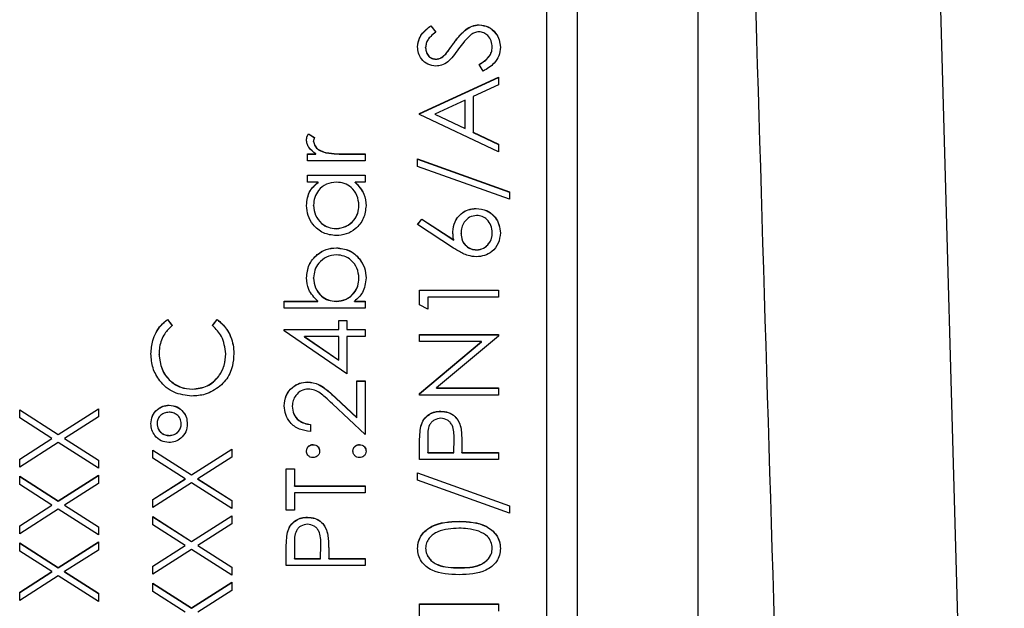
# Model space of a CAD drawing. Header units: millimetres. Extents: x 358 to 1311, y -31 to 892.
# Tile 17 of 29: x 950 to 967, y 436 to 446. Entities that reach past the tile are written whole.
import ezdxf

# ---------------------------------------------------------------- set-up
doc = ezdxf.new("R2010")
doc.units = ezdxf.units.MM

msp = doc.modelspace()

# ---------------------------------------------------------------- linework, layer by layer
at = {"color": 7, "linetype": 'Continuous', "lineweight": 25}
for p, q in [((966.502, 408.181), (964.414, 483.49)), ((961.451, 424.165), (961.451, 469.165)), ((959.451, 467.165), (959.451, 426.165)), ((958.951, 428.675), (958.951, 464.659)), ((957.038, 445.7), (957.118, 445.595)), ((957.038, 445.697), (957.038, 445.7)), ((957.038, 445.697), (957.118, 445.592)), ((957.833, 445.714), (957.833, 445.717)), ((956.951, 445.338), (956.951, 445.341)), ((957.413, 445.408), (957.413, 445.411)), ((958.051, 445.343), (958.051, 445.346)), ((957.116, 445.148), (957.116, 445.151)), ((957.284, 445.233), (957.284, 445.236)), ((957.901, 444.951), (957.835, 445.061)), ((956.851, 444.251), (958.151, 444.851)), ((956.851, 444.248), (958.151, 444.848)), ((958.151, 444.851), (958.151, 444.724)), ((958.151, 444.724), (957.735, 444.532)), ((957.601, 444.471), (957.105, 444.241)), ((957.601, 444.006), (957.601, 444.471)), ((957.735, 444.532), (957.735, 443.943)), ((956.851, 444.234), (956.851, 444.251)), ((958.151, 443.618), (956.851, 444.234)), ((957.105, 444.238), (957.105, 444.241)), ((957.105, 444.241), (957.601, 444.006)), ((957.105, 444.238), (957.601, 444.003)), ((957.601, 444.003), (957.601, 444.006)), ((955.017, 443.918), (955.118, 443.854)), ((955.017, 443.915), (955.017, 443.918)), ((955.017, 443.915), (955.118, 443.851)), ((957.735, 443.943), (958.151, 443.745)), ((957.735, 443.94), (957.735, 443.943)), ((957.735, 443.94), (958.151, 443.742)), ((955.101, 443.791), (955.101, 443.794)), ((958.151, 443.745), (958.151, 443.618)), ((955.001, 443.585), (955.141, 443.585)), ((955.001, 443.468), (955.001, 443.585)), ((955.001, 443.582), (955.141, 443.582)), ((955.141, 443.582), (955.141, 443.585)), ((955.306, 443.603), (955.306, 443.606)), ((955.632, 443.585), (955.951, 443.585)), ((955.632, 443.582), (955.632, 443.585)), ((955.632, 443.582), (955.951, 443.582)), ((955.951, 443.585), (955.951, 443.468)), ((956.818, 443.501), (958.335, 442.958)), ((956.818, 443.379), (956.818, 443.501)), ((956.818, 443.498), (958.335, 442.955)), ((955.951, 443.468), (955.001, 443.468)), ((958.335, 442.835), (956.818, 443.379)), ((955.001, 443.235), (955.951, 443.235)), ((955.001, 443.118), (955.001, 443.235)), ((955.001, 443.232), (955.951, 443.232)), ((955.951, 443.235), (955.951, 443.118)), ((955.177, 443.118), (955.001, 443.118)), ((955.177, 443.115), (955.177, 443.118)), ((955.951, 443.118), (955.787, 443.118)), ((955.787, 443.115), (955.787, 443.118)), ((958.335, 442.958), (958.335, 442.835)), ((955.101, 442.733), (955.101, 442.736)), ((955.851, 442.732), (955.851, 442.735)), ((957.786, 442.682), (957.786, 442.685)), ((956.818, 442.419), (956.889, 442.508)), ((956.82, 442.418), (956.889, 442.505)), ((956.889, 442.508), (957.414, 442.165)), ((956.889, 442.505), (956.889, 442.508)), ((956.889, 442.505), (957.414, 442.162)), ((955.475, 442.349), (955.475, 442.352)), ((957.411, 442.031), (956.818, 442.419)), ((957.535, 442.272), (957.535, 442.275)), ((958.051, 442.282), (958.051, 442.285)), ((955.478, 442.032), (955.478, 442.035)), ((957.414, 442.162), (957.414, 442.165)), ((957.793, 441.999), (957.793, 442.002)), ((955.101, 441.534), (955.101, 441.537)), ((955.851, 441.532), (955.851, 441.535)), ((956.851, 441.336), (958.151, 441.336)), ((956.851, 441.095), (956.851, 441.336)), ((956.851, 441.333), (958.151, 441.333)), ((956.985, 441.219), (956.985, 441.019)), ((958.151, 441.219), (956.985, 441.219)), ((958.151, 441.336), (958.151, 441.219)), ((954.618, 441.152), (955.174, 441.152)), ((954.618, 441.036), (954.618, 441.152)), ((954.618, 441.149), (955.174, 441.149)), ((955.174, 441.149), (955.174, 441.152)), ((955.474, 441.149), (955.474, 441.152)), ((955.776, 441.152), (955.951, 441.152)), ((955.776, 441.149), (955.776, 441.152)), ((955.776, 441.149), (955.951, 441.149)), ((955.951, 441.152), (955.951, 441.036)), ((956.985, 441.019), (956.851, 441.095)), ((955.951, 441.036), (954.618, 441.036)), ((952.69, 440.853), (952.768, 440.751)), ((952.69, 440.85), (952.69, 440.853)), ((952.69, 440.85), (952.768, 440.748)), ((953.435, 440.751), (953.512, 440.853)), ((953.435, 440.748), (953.512, 440.85)), ((953.512, 440.85), (953.512, 440.853)), ((955.518, 440.836), (955.651, 440.836)), ((955.518, 440.686), (955.518, 440.836)), ((955.518, 440.833), (955.651, 440.833)), ((955.651, 440.836), (955.651, 440.686)), ((954.618, 440.686), (955.518, 440.686)), ((954.618, 440.662), (954.618, 440.686)), ((954.618, 440.683), (955.518, 440.683)), ((955.651, 439.953), (954.618, 440.662)), ((954.953, 440.569), (955.518, 440.182)), ((955.518, 440.569), (954.953, 440.569)), ((954.953, 440.566), (954.953, 440.569)), ((954.953, 440.566), (955.518, 440.179)), ((955.518, 440.683), (955.518, 440.686)), ((955.518, 440.182), (955.518, 440.569)), ((955.651, 440.686), (955.951, 440.686)), ((955.651, 440.683), (955.651, 440.686)), ((955.651, 440.683), (955.951, 440.683)), ((955.651, 440.569), (955.651, 439.953)), ((955.951, 440.569), (955.651, 440.569)), ((955.951, 440.686), (955.951, 440.569)), ((956.851, 440.603), (958.151, 440.603)), ((956.851, 440.486), (956.851, 440.603)), ((956.851, 440.6), (958.151, 440.6)), ((958.151, 440.576), (957.13, 439.72)), ((958.151, 440.603), (958.151, 440.576)), ((957.874, 440.486), (956.851, 440.486)), ((956.851, 439.628), (957.874, 440.486)), ((956.851, 439.625), (957.874, 440.483)), ((957.874, 440.483), (957.874, 440.486)), ((952.551, 440.275), (952.551, 440.278)), ((953.651, 440.283), (953.651, 440.286)), ((955.518, 440.179), (955.518, 440.182)), ((955.004, 439.817), (955.004, 439.82)), ((955.818, 439.836), (955.951, 439.836)), ((955.818, 439.232), (955.818, 439.836)), ((955.818, 439.833), (955.951, 439.833)), ((955.951, 439.836), (955.951, 438.953)), ((953.103, 439.7), (953.103, 439.703)), ((956.851, 439.603), (956.851, 439.628)), ((958.151, 439.603), (956.851, 439.603)), ((957.13, 439.72), (958.151, 439.72)), ((957.13, 439.717), (957.13, 439.72)), ((957.13, 439.717), (958.151, 439.717)), ((958.151, 439.72), (958.151, 439.603)), ((952.718, 439.434), (952.718, 439.437)), ((954.751, 439.418), (954.751, 439.421)), ((955.951, 438.953), (955.413, 439.457)), ((955.471, 439.557), (955.818, 439.232)), ((955.471, 439.554), (955.471, 439.557)), ((955.471, 439.554), (955.818, 439.229)), ((950.251, 439.362), (950.888, 438.954)), ((950.251, 439.227), (950.251, 439.362)), ((950.251, 439.359), (950.888, 438.951)), ((950.888, 438.954), (951.551, 439.378)), ((950.888, 438.951), (951.551, 439.375)), ((951.551, 439.378), (951.551, 439.244)), ((957.2, 439.334), (957.2, 439.337)), ((950.783, 438.887), (950.251, 439.227)), ((951.551, 439.244), (950.993, 438.887)), ((952.518, 439.128), (952.518, 439.131)), ((952.918, 439.127), (952.918, 439.13)), ((955.051, 439.12), (955.051, 439.003)), ((955.818, 439.229), (955.818, 439.232)), ((950.888, 438.951), (950.888, 438.954)), ((952.718, 438.934), (952.718, 438.937)), ((956.871, 439.085), (956.871, 439.088)), ((957.53, 439.074), (957.53, 439.077)), ((950.251, 438.547), (950.783, 438.887)), ((950.251, 438.544), (950.783, 438.884)), ((950.888, 438.82), (950.251, 438.412)), ((950.783, 438.884), (950.783, 438.887)), ((951.551, 438.395), (950.888, 438.82)), ((950.993, 438.887), (951.551, 438.53)), ((950.993, 438.884), (950.993, 438.887)), ((950.993, 438.884), (951.551, 438.527)), ((955.093, 438.784), (955.093, 438.787)), ((955.86, 438.784), (955.86, 438.787)), ((956.851, 438.537), (956.851, 438.792)), ((956.985, 438.891), (956.985, 438.654)), ((957.418, 438.654), (957.421, 438.881)), ((957.418, 438.651), (957.421, 438.878)), ((957.421, 438.883), (957.421, 438.886)), ((957.421, 438.878), (957.421, 438.881)), ((952.451, 438.695), (953.088, 438.288)), ((952.451, 438.561), (952.451, 438.695)), ((952.451, 438.692), (953.088, 438.285)), ((953.088, 438.288), (953.751, 438.712)), ((953.088, 438.285), (953.751, 438.709)), ((953.751, 438.712), (953.751, 438.577)), ((956.985, 438.651), (956.985, 438.654)), ((956.985, 438.654), (957.418, 438.654)), ((956.985, 438.651), (957.418, 438.651)), ((957.418, 438.651), (957.418, 438.654)), ((957.551, 438.746), (957.551, 438.654)), ((957.551, 438.654), (958.151, 438.654)), ((957.551, 438.651), (957.551, 438.654)), ((957.551, 438.651), (958.151, 438.651)), ((958.151, 438.654), (958.151, 438.537)), ((950.251, 438.412), (950.251, 438.547)), ((951.551, 438.53), (951.551, 438.395)), ((952.983, 438.22), (952.451, 438.561)), ((953.751, 438.577), (953.193, 438.22)), ((958.151, 438.537), (956.851, 438.537)), ((950.888, 437.855), (951.551, 438.279)), ((951.551, 438.279), (951.551, 438.144)), ((953.088, 438.285), (953.088, 438.288)), ((954.651, 438.387), (954.785, 438.387)), ((954.651, 437.704), (954.651, 438.387)), ((954.651, 438.384), (954.785, 438.384)), ((954.785, 438.387), (954.785, 438.104)), ((956.818, 438.32), (958.335, 437.777)), ((956.818, 438.198), (956.818, 438.32)), ((956.818, 438.317), (958.335, 437.774)), ((950.251, 438.262), (950.888, 437.855)), ((950.251, 438.127), (950.251, 438.262)), ((950.251, 438.259), (950.888, 437.852)), ((950.783, 437.787), (950.251, 438.127)), ((950.888, 437.852), (951.551, 438.276)), ((951.551, 438.144), (950.993, 437.787)), ((952.451, 437.88), (952.983, 438.22)), ((952.451, 437.877), (952.983, 438.217)), ((953.088, 438.153), (952.451, 437.746)), ((952.983, 438.217), (952.983, 438.22)), ((953.751, 437.729), (953.088, 438.153)), ((953.193, 438.22), (953.751, 437.864)), ((953.193, 438.217), (953.193, 438.22)), ((953.193, 438.217), (953.751, 437.861)), ((958.335, 437.654), (956.818, 438.198)), ((954.785, 438.104), (955.951, 438.104)), ((954.785, 438.101), (954.785, 438.104)), ((954.785, 438.101), (955.951, 438.101)), ((955.951, 437.987), (954.785, 437.987)), ((954.785, 437.987), (954.785, 437.704)), ((955.951, 438.104), (955.951, 437.987)), ((950.888, 437.852), (950.888, 437.855)), ((952.451, 437.746), (952.451, 437.88)), ((953.751, 437.864), (953.751, 437.729)), ((950.251, 437.447), (950.783, 437.787)), ((950.251, 437.444), (950.783, 437.784)), ((950.888, 437.72), (950.251, 437.312)), ((950.783, 437.784), (950.783, 437.787)), ((951.551, 437.296), (950.888, 437.72)), ((950.993, 437.787), (951.551, 437.43)), ((950.993, 437.784), (950.993, 437.787)), ((950.993, 437.784), (951.551, 437.427)), ((954.785, 437.704), (954.651, 437.704)), ((958.335, 437.777), (958.335, 437.654)), ((952.451, 437.596), (953.088, 437.188)), ((952.451, 437.461), (952.451, 437.596)), ((952.451, 437.593), (953.088, 437.185)), ((953.088, 437.188), (953.751, 437.612)), ((953.088, 437.185), (953.751, 437.609)), ((953.751, 437.478), (953.193, 437.121)), ((953.751, 437.612), (953.751, 437.478)), ((955, 437.584), (955, 437.587)), ((957.502, 437.518), (957.502, 437.521)), ((950.251, 437.312), (950.251, 437.447)), ((951.551, 437.43), (951.551, 437.296)), ((952.983, 437.121), (952.451, 437.461)), ((954.671, 437.336), (954.671, 437.339)), ((955.33, 437.325), (955.33, 437.328)), ((950.251, 437.163), (950.888, 436.755)), ((950.251, 437.028), (950.251, 437.163)), ((950.251, 437.16), (950.888, 436.752)), ((950.888, 436.755), (951.551, 437.179)), ((950.888, 436.752), (951.551, 437.176)), ((951.551, 437.179), (951.551, 437.045)), ((953.088, 437.185), (953.088, 437.188)), ((954.785, 437.142), (954.785, 436.904)), ((950.783, 436.688), (950.251, 437.028)), ((951.551, 437.045), (950.993, 436.688)), ((952.451, 436.781), (952.983, 437.121)), ((952.451, 436.778), (952.983, 437.118)), ((953.088, 437.054), (952.451, 436.646)), ((952.983, 437.118), (952.983, 437.121)), ((953.751, 436.629), (953.088, 437.054)), ((953.193, 437.121), (953.751, 436.764)), ((953.193, 437.118), (953.193, 437.121)), ((953.193, 437.118), (953.751, 436.761)), ((954.651, 436.788), (954.651, 437.043)), ((955.218, 436.904), (955.221, 437.132)), ((955.218, 436.901), (955.221, 437.129)), ((955.221, 437.133), (955.221, 437.137)), ((955.221, 437.129), (955.221, 437.132)), ((955.351, 436.997), (955.351, 436.904)), ((956.951, 437.073), (956.951, 437.076)), ((958.051, 437.073), (958.051, 437.076)), ((954.785, 436.904), (955.218, 436.904)), ((954.785, 436.901), (954.785, 436.904)), ((954.785, 436.901), (955.218, 436.901)), ((955.218, 436.901), (955.218, 436.904)), ((955.351, 436.904), (955.951, 436.904)), ((955.351, 436.901), (955.351, 436.904)), ((955.351, 436.901), (955.951, 436.901)), ((955.951, 436.904), (955.951, 436.788)), ((950.251, 436.348), (950.783, 436.688)), ((950.251, 436.345), (950.783, 436.685)), ((950.783, 436.685), (950.783, 436.688)), ((950.888, 436.752), (950.888, 436.755)), ((950.993, 436.688), (951.551, 436.331)), ((950.993, 436.685), (950.993, 436.688)), ((950.993, 436.685), (951.551, 436.328)), ((952.451, 436.646), (952.451, 436.781)), ((953.751, 436.764), (953.751, 436.629)), ((955.951, 436.788), (954.651, 436.788)), ((957.501, 436.751), (957.501, 436.754)), ((950.888, 436.621), (950.251, 436.213)), ((951.551, 436.196), (950.888, 436.621)), ((952.451, 436.496), (953.088, 436.089)), ((952.451, 436.362), (952.451, 436.496)), ((952.451, 436.493), (953.088, 436.086)), ((953.088, 436.089), (953.751, 436.513)), ((953.088, 436.086), (953.751, 436.51)), ((953.751, 436.513), (953.751, 436.378)), ((950.251, 436.213), (950.251, 436.348)), ((951.551, 436.331), (951.551, 436.196)), ((952.983, 436.021), (952.451, 436.362)), ((953.751, 436.378), (953.193, 436.021)), ((953.088, 436.086), (953.088, 436.089)), ((956.851, 436.155), (958.151, 436.155)), ((956.851, 435.914), (956.851, 436.155)), ((956.851, 436.152), (958.151, 436.152)), ((958.151, 436.155), (958.151, 436.038))]:
    msp.add_line(p, q, dxfattribs=at)
for points, knots in [([(961.245, 483.712), (961.463, 476.567), (961.956, 460.458), (962.788, 433.088), (963.4, 412.863), (963.741, 401.601)], [0, 0, 0, 0, 0.2610718, 0.5885554, 1, 1, 1, 1]), ([(956.818, 445.354), (956.824, 445.403), (956.833, 445.483), (956.896, 445.578), (956.963, 445.644), (957.013, 445.682), (957.038, 445.7)], [0, 0, 0, 0, 0.338729, 0.558835, 0.779344, 1, 1, 1, 1]), ([(956.818, 445.351), (956.824, 445.4), (956.833, 445.48), (956.896, 445.575), (956.963, 445.641), (957.013, 445.679), (957.038, 445.697)], [0, 0, 0, 0, 0.338729, 0.558835, 0.779344, 1, 1, 1, 1]), ([(957.118, 445.595), (957.09, 445.573), (957.044, 445.536), (956.988, 445.475), (956.957, 445.411), (956.953, 445.364), (956.951, 445.341)], [0, 0, 0, 0, 0.340409, 0.560482, 0.78018, 1, 1, 1, 1]), ([(957.413, 445.411), (957.45, 445.46), (957.51, 445.541), (957.611, 445.639), (957.714, 445.702), (957.793, 445.712), (957.833, 445.717)], [0, 0, 0, 0, 0.340499, 0.560704, 0.780578, 1, 1, 1, 1]), ([(957.413, 445.408), (957.45, 445.457), (957.51, 445.538), (957.611, 445.636), (957.714, 445.699), (957.793, 445.709), (957.833, 445.714)], [0, 0, 0, 0, 0.340499, 0.560704, 0.780578, 1, 1, 1, 1]), ([(957.831, 445.6), (957.805, 445.597), (957.759, 445.592), (957.72, 445.565), (957.703, 445.554)], [0, 0, 0, 0, 0.55899, 1, 1, 1, 1]), ([(958.051, 445.346), (958.048, 445.381), (958.041, 445.451), (957.988, 445.536), (957.913, 445.59), (957.858, 445.597), (957.831, 445.6)], [0, 0, 0, 0, 0.280276, 0.560148, 0.780153, 1, 1, 1, 1]), ([(957.833, 445.717), (957.886, 445.71), (957.992, 445.695), (958.106, 445.591), (958.174, 445.471), (958.181, 445.388), (958.185, 445.346)], [0, 0, 0, 0, 0.279183, 0.559085, 0.779446, 1, 1, 1, 1]), ([(957.833, 445.714), (957.886, 445.707), (957.992, 445.692), (958.106, 445.588), (958.174, 445.468), (958.181, 445.385), (958.185, 445.343)], [0, 0, 0, 0, 0.279183, 0.559085, 0.779446, 1, 1, 1, 1]), ([(957.703, 445.554), (957.661, 445.514), (957.584, 445.442), (957.523, 445.357), (957.496, 445.32)], [0, 0, 0, 0, 0.559496, 1, 1, 1, 1]), ([(957.121, 445.034), (957.075, 445.04), (956.983, 445.051), (956.883, 445.14), (956.827, 445.246), (956.821, 445.318), (956.818, 445.354)], [0, 0, 0, 0, 0.279553, 0.558798, 0.779378, 1, 1, 1, 1]), ([(956.951, 445.341), (956.953, 445.315), (956.957, 445.262), (956.998, 445.199), (957.054, 445.157), (957.095, 445.153), (957.116, 445.151)], [0, 0, 0, 0, 0.280274, 0.559931, 0.77992, 1, 1, 1, 1]), ([(956.951, 445.338), (956.953, 445.312), (956.957, 445.259), (956.998, 445.196), (957.054, 445.154), (957.095, 445.15), (957.116, 445.148)], [0, 0, 0, 0, 0.280274, 0.559931, 0.77992, 1, 1, 1, 1]), ([(957.284, 445.236), (957.309, 445.268), (957.353, 445.326), (957.395, 445.385), (957.413, 445.411)], [0, 0, 0, 0, 0.559906, 1, 1, 1, 1]), ([(957.284, 445.233), (957.309, 445.265), (957.353, 445.323), (957.395, 445.382), (957.413, 445.408)], [0, 0, 0, 0, 0.559906, 1, 1, 1, 1]), ([(957.496, 445.32), (957.466, 445.277), (957.413, 445.202), (957.348, 445.136), (957.319, 445.107)], [0, 0, 0, 0, 0.560413, 1, 1, 1, 1]), ([(957.835, 445.061), (957.894, 445.099), (957.977, 445.153), (958.043, 445.263), (958.048, 445.318), (958.051, 445.346)], [0, 0, 0, 0, 0.559321, 0.779782, 1, 1, 1, 1]), ([(957.835, 445.058), (957.894, 445.096), (957.977, 445.15), (958.043, 445.26), (958.048, 445.315), (958.051, 445.343)], [0, 0, 0, 0, 0.559321, 0.779782, 1, 1, 1, 1]), ([(958.185, 445.346), (958.18, 445.298), (958.17, 445.202), (958.072, 445.054), (957.966, 444.99), (957.901, 444.951)], [0, 0, 0, 0, 0.27988, 0.559666, 1, 1, 1, 1]), ([(957.116, 445.151), (957.134, 445.152), (957.17, 445.155), (957.23, 445.183), (957.263, 445.216), (957.284, 445.236)], [0, 0, 0, 0, 0.279946, 0.559774, 1, 1, 1, 1]), ([(957.116, 445.148), (957.134, 445.149), (957.17, 445.152), (957.23, 445.18), (957.263, 445.213), (957.284, 445.233)], [0, 0, 0, 0, 0.2799464, 0.5597741, 1, 1, 1, 1]), ([(957.319, 445.107), (957.286, 445.084), (957.225, 445.043), (957.153, 445.037), (957.121, 445.034)], [0, 0, 0, 0, 0.55984, 1, 1, 1, 1]), ([(954.985, 443.816), (954.987, 443.837), (954.991, 443.873), (955.009, 443.904), (955.017, 443.918)], [0, 0, 0, 0, 0.559243, 1, 1, 1, 1]), ([(954.985, 443.813), (954.987, 443.834), (954.991, 443.87), (955.009, 443.901), (955.017, 443.915)], [0, 0, 0, 0, 0.5592431, 1, 1, 1, 1]), ([(955.141, 443.585), (955.097, 443.617), (955.034, 443.663), (954.99, 443.752), (954.987, 443.795), (954.985, 443.816)], [0, 0, 0, 0, 0.558788, 0.779481, 1, 1, 1, 1]), ([(955.118, 443.854), (955.113, 443.843), (955.104, 443.824), (955.102, 443.803), (955.101, 443.794)], [0, 0, 0, 0, 0.560396, 1, 1, 1, 1]), ([(955.101, 443.794), (955.107, 443.767), (955.119, 443.712), (955.196, 443.641), (955.264, 443.619), (955.306, 443.606)], [0, 0, 0, 0, 0.278336, 0.558768, 1, 1, 1, 1]), ([(955.101, 443.791), (955.107, 443.764), (955.119, 443.709), (955.196, 443.638), (955.264, 443.616), (955.306, 443.603)], [0, 0, 0, 0, 0.278336, 0.558768, 1, 1, 1, 1]), ([(955.306, 443.606), (955.367, 443.598), (955.475, 443.584), (955.584, 443.585), (955.632, 443.585)], [0, 0, 0, 0, 0.559636, 1, 1, 1, 1]), ([(955.306, 443.603), (955.367, 443.595), (955.475, 443.581), (955.584, 443.582), (955.632, 443.582)], [0, 0, 0, 0, 0.559636, 1, 1, 1, 1]), ([(954.985, 442.734), (954.994, 442.82), (955.012, 442.973), (955.126, 443.074), (955.177, 443.118)], [0, 0, 0, 0, 0.559062, 1, 1, 1, 1]), ([(954.985, 442.731), (954.994, 442.817), (955.012, 442.97), (955.126, 443.071), (955.177, 443.115)], [0, 0, 0, 0, 0.559062, 1, 1, 1, 1]), ([(955.478, 443.118), (955.422, 443.112), (955.309, 443.1), (955.185, 442.995), (955.112, 442.868), (955.105, 442.78), (955.101, 442.736)], [0, 0, 0, 0, 0.27966, 0.55921, 0.779487, 1, 1, 1, 1]), ([(955.851, 442.735), (955.845, 442.79), (955.831, 442.902), (955.736, 443.031), (955.61, 443.107), (955.522, 443.114), (955.478, 443.118)], [0, 0, 0, 0, 0.2798222, 0.5593866, 0.7796028, 1, 1, 1, 1]), ([(955.787, 443.118), (955.845, 443.057), (955.95, 442.947), (955.962, 442.797), (955.968, 442.73)], [0, 0, 0, 0, 0.558763, 1, 1, 1, 1]), ([(955.787, 443.115), (955.845, 443.054), (955.95, 442.944), (955.962, 442.794), (955.968, 442.727)], [0, 0, 0, 0, 0.5587633, 1, 1, 1, 1]), ([(955.474, 442.235), (955.401, 442.244), (955.255, 442.262), (955.097, 442.4), (954.999, 442.562), (954.99, 442.677), (954.985, 442.734)], [0, 0, 0, 0, 0.279413, 0.559191, 0.779548, 1, 1, 1, 1]), ([(955.101, 442.736), (955.108, 442.68), (955.121, 442.569), (955.22, 442.442), (955.344, 442.366), (955.431, 442.357), (955.475, 442.352)], [0, 0, 0, 0, 0.279767, 0.559291, 0.779719, 1, 1, 1, 1]), ([(955.101, 442.733), (955.108, 442.677), (955.121, 442.566), (955.22, 442.439), (955.344, 442.363), (955.431, 442.354), (955.475, 442.349)], [0, 0, 0, 0, 0.279767, 0.559291, 0.779719, 1, 1, 1, 1]), ([(955.968, 442.73), (955.959, 442.657), (955.942, 442.511), (955.808, 442.35), (955.646, 442.25), (955.531, 442.24), (955.474, 442.235)], [0, 0, 0, 0, 0.279573, 0.559333, 0.779589, 1, 1, 1, 1]), ([(955.475, 442.352), (955.53, 442.36), (955.641, 442.376), (955.765, 442.478), (955.839, 442.603), (955.847, 442.691), (955.851, 442.735)], [0, 0, 0, 0, 0.279429, 0.559146, 0.77957, 1, 1, 1, 1]), ([(955.475, 442.349), (955.53, 442.357), (955.641, 442.373), (955.765, 442.475), (955.839, 442.6), (955.847, 442.688), (955.851, 442.732)], [0, 0, 0, 0, 0.279429, 0.559146, 0.77957, 1, 1, 1, 1]), ([(957.401, 442.3), (957.408, 442.357), (957.421, 442.47), (957.525, 442.597), (957.652, 442.674), (957.742, 442.681), (957.786, 442.685)], [0, 0, 0, 0, 0.279638, 0.559326, 0.779527, 1, 1, 1, 1]), ([(957.401, 442.297), (957.408, 442.354), (957.421, 442.467), (957.525, 442.594), (957.652, 442.671), (957.742, 442.678), (957.786, 442.682)], [0, 0, 0, 0, 0.279638, 0.559326, 0.779527, 1, 1, 1, 1]), ([(957.786, 442.685), (957.846, 442.678), (957.965, 442.665), (958.097, 442.554), (958.171, 442.419), (958.18, 442.326), (958.185, 442.279)], [0, 0, 0, 0, 0.279631, 0.55896, 0.779478, 1, 1, 1, 1]), ([(957.786, 442.682), (957.846, 442.675), (957.965, 442.662), (958.097, 442.551), (958.171, 442.416), (958.18, 442.323), (958.185, 442.276)], [0, 0, 0, 0, 0.279631, 0.55896, 0.779478, 1, 1, 1, 1]), ([(957.793, 442.568), (957.753, 442.562), (957.671, 442.55), (957.589, 442.465), (957.541, 442.371), (957.537, 442.307), (957.535, 442.275)], [0, 0, 0, 0, 0.278754, 0.558605, 0.779147, 1, 1, 1, 1]), ([(958.051, 442.285), (958.047, 442.325), (958.039, 442.405), (957.973, 442.498), (957.888, 442.559), (957.825, 442.565), (957.793, 442.568)], [0, 0, 0, 0, 0.280018, 0.559853, 0.779987, 1, 1, 1, 1]), ([(957.414, 442.165), (957.41, 442.19), (957.403, 442.235), (957.402, 442.28), (957.401, 442.3)], [0, 0, 0, 0, 0.55991, 1, 1, 1, 1]), ([(957.535, 442.275), (957.538, 442.236), (957.545, 442.156), (957.613, 442.066), (957.701, 442.011), (957.762, 442.005), (957.793, 442.002)], [0, 0, 0, 0, 0.280127, 0.559515, 0.779719, 1, 1, 1, 1]), ([(957.535, 442.272), (957.538, 442.233), (957.545, 442.153), (957.613, 442.063), (957.701, 442.008), (957.762, 442.002), (957.793, 441.999)], [0, 0, 0, 0, 0.280127, 0.559515, 0.779719, 1, 1, 1, 1]), ([(958.185, 442.279), (958.178, 442.221), (958.164, 442.105), (958.058, 441.973), (957.926, 441.899), (957.834, 441.89), (957.789, 441.885)], [0, 0, 0, 0, 0.27967, 0.559085, 0.779558, 1, 1, 1, 1]), ([(957.793, 442.002), (957.833, 442.008), (957.913, 442.019), (957.996, 442.1), (958.044, 442.191), (958.049, 442.254), (958.051, 442.285)], [0, 0, 0, 0, 0.279059, 0.55882, 0.779303, 1, 1, 1, 1]), ([(957.793, 441.999), (957.833, 442.005), (957.913, 442.016), (957.996, 442.097), (958.044, 442.188), (958.049, 442.251), (958.051, 442.282)], [0, 0, 0, 0, 0.279059, 0.5588204, 0.7793034, 1, 1, 1, 1]), ([(954.985, 441.54), (954.993, 441.613), (955.01, 441.759), (955.144, 441.92), (955.306, 442.021), (955.421, 442.03), (955.478, 442.035)], [0, 0, 0, 0, 0.279577, 0.559334, 0.779604, 1, 1, 1, 1]), ([(954.985, 441.537), (954.993, 441.61), (955.01, 441.756), (955.144, 441.917), (955.306, 442.018), (955.421, 442.028), (955.478, 442.032)], [0, 0, 0, 0, 0.2795765, 0.5593339, 0.7796045, 1, 1, 1, 1]), ([(955.478, 442.035), (955.551, 442.026), (955.697, 442.009), (955.856, 441.871), (955.953, 441.708), (955.963, 441.593), (955.968, 441.536)], [0, 0, 0, 0, 0.279433, 0.559216, 0.779559, 1, 1, 1, 1]), ([(955.478, 442.032), (955.551, 442.023), (955.697, 442.006), (955.856, 441.868), (955.953, 441.705), (955.963, 441.59), (955.968, 441.533)], [0, 0, 0, 0, 0.279433, 0.559216, 0.779559, 1, 1, 1, 1]), ([(957.789, 441.885), (957.742, 441.89), (957.666, 441.898), (957.567, 441.939), (957.487, 441.982), (957.437, 442.014), (957.411, 442.031)], [0, 0, 0, 0, 0.3393742, 0.5594856, 0.7797313, 1, 1, 1, 1]), ([(955.478, 441.919), (955.423, 441.911), (955.312, 441.895), (955.188, 441.793), (955.114, 441.668), (955.106, 441.581), (955.101, 441.537)], [0, 0, 0, 0, 0.279403, 0.559104, 0.779552, 1, 1, 1, 1]), ([(955.851, 441.535), (955.845, 441.591), (955.832, 441.702), (955.733, 441.828), (955.609, 441.905), (955.522, 441.914), (955.478, 441.919)], [0, 0, 0, 0, 0.279756, 0.559279, 0.779725, 1, 1, 1, 1]), ([(955.174, 441.152), (955.114, 441.213), (955.006, 441.322), (954.991, 441.473), (954.985, 441.54)], [0, 0, 0, 0, 0.559294, 1, 1, 1, 1]), ([(955.101, 441.537), (955.108, 441.481), (955.122, 441.37), (955.217, 441.24), (955.343, 441.164), (955.431, 441.156), (955.474, 441.152)], [0, 0, 0, 0, 0.279786, 0.559477, 0.779627, 1, 1, 1, 1]), ([(955.101, 441.534), (955.108, 441.478), (955.122, 441.367), (955.217, 441.237), (955.343, 441.161), (955.431, 441.153), (955.474, 441.149)], [0, 0, 0, 0, 0.279786, 0.559477, 0.779627, 1, 1, 1, 1]), ([(955.474, 441.152), (955.531, 441.159), (955.643, 441.171), (955.768, 441.276), (955.841, 441.403), (955.848, 441.491), (955.851, 441.535)], [0, 0, 0, 0, 0.279639, 0.559192, 0.779512, 1, 1, 1, 1]), ([(955.474, 441.149), (955.531, 441.156), (955.643, 441.168), (955.768, 441.273), (955.841, 441.4), (955.848, 441.488), (955.851, 441.532)], [0, 0, 0, 0, 0.2796393, 0.5591919, 0.7795122, 1, 1, 1, 1]), ([(955.968, 441.536), (955.958, 441.451), (955.94, 441.298), (955.826, 441.197), (955.776, 441.152)], [0, 0, 0, 0, 0.5589217, 1, 1, 1, 1]), ([(952.418, 440.286), (952.423, 440.36), (952.431, 440.482), (952.499, 440.64), (952.579, 440.761), (952.653, 440.822), (952.69, 440.853)], [0, 0, 0, 0, 0.33969, 0.55984, 0.77993, 1, 1, 1, 1]), ([(952.418, 440.283), (952.423, 440.357), (952.431, 440.479), (952.499, 440.637), (952.579, 440.758), (952.653, 440.819), (952.69, 440.85)], [0, 0, 0, 0, 0.33969, 0.55984, 0.77993, 1, 1, 1, 1]), ([(952.768, 440.751), (952.724, 440.708), (952.651, 440.638), (952.589, 440.511), (952.557, 440.397), (952.553, 440.318), (952.551, 440.278)], [0, 0, 0, 0, 0.339327, 0.559466, 0.779727, 1, 1, 1, 1]), ([(953.651, 440.286), (953.639, 440.387), (953.617, 440.567), (953.49, 440.694), (953.435, 440.751)], [0, 0, 0, 0, 0.558772, 1, 1, 1, 1]), ([(953.512, 440.853), (953.567, 440.803), (953.659, 440.721), (953.737, 440.569), (953.778, 440.431), (953.783, 440.335), (953.785, 440.287)], [0, 0, 0, 0, 0.339341, 0.559515, 0.77972, 1, 1, 1, 1]), ([(953.512, 440.85), (953.567, 440.8), (953.659, 440.718), (953.737, 440.566), (953.778, 440.428), (953.783, 440.332), (953.785, 440.284)], [0, 0, 0, 0, 0.339341, 0.559515, 0.77972, 1, 1, 1, 1]), ([(953.094, 439.586), (952.992, 439.598), (952.788, 439.622), (952.565, 439.814), (952.436, 440.046), (952.424, 440.206), (952.418, 440.286)], [0, 0, 0, 0, 0.279512, 0.55908, 0.779374, 1, 1, 1, 1]), ([(952.551, 440.278), (952.561, 440.195), (952.58, 440.029), (952.721, 439.836), (952.906, 439.721), (953.037, 439.709), (953.103, 439.703)], [0, 0, 0, 0, 0.279856, 0.559519, 0.779686, 1, 1, 1, 1]), ([(952.551, 440.275), (952.561, 440.192), (952.58, 440.026), (952.721, 439.833), (952.906, 439.718), (953.037, 439.706), (953.103, 439.7)], [0, 0, 0, 0, 0.279856, 0.559519, 0.779686, 1, 1, 1, 1]), ([(953.103, 439.703), (953.187, 439.713), (953.355, 439.733), (953.536, 439.896), (953.637, 440.089), (953.647, 440.22), (953.651, 440.286)], [0, 0, 0, 0, 0.279434, 0.558921, 0.779283, 1, 1, 1, 1]), ([(953.103, 439.7), (953.187, 439.71), (953.355, 439.73), (953.536, 439.893), (953.637, 440.086), (953.647, 440.218), (953.651, 440.283)], [0, 0, 0, 0, 0.279434, 0.558921, 0.779283, 1, 1, 1, 1]), ([(953.785, 440.287), (953.781, 440.219), (953.775, 440.106), (953.721, 439.958), (953.653, 439.843), (953.589, 439.782), (953.557, 439.751)], [0, 0, 0, 0, 0.339838, 0.559927, 0.779959, 1, 1, 1, 1]), ([(953.557, 439.751), (953.479, 439.697), (953.338, 439.601), (953.168, 439.591), (953.094, 439.586)], [0, 0, 0, 0, 0.559029, 1, 1, 1, 1]), ([(954.618, 439.427), (954.623, 439.485), (954.634, 439.601), (954.74, 439.73), (954.868, 439.807), (954.959, 439.816), (955.004, 439.82)], [0, 0, 0, 0, 0.27989, 0.559224, 0.779582, 1, 1, 1, 1]), ([(954.618, 439.424), (954.623, 439.482), (954.634, 439.598), (954.74, 439.727), (954.868, 439.804), (954.959, 439.813), (955.004, 439.817)], [0, 0, 0, 0, 0.27989, 0.559224, 0.779582, 1, 1, 1, 1]), ([(955.004, 439.82), (955.067, 439.812), (955.17, 439.799), (955.289, 439.715), (955.382, 439.639), (955.441, 439.584), (955.471, 439.557)], [0, 0, 0, 0, 0.33837, 0.558748, 0.779361, 1, 1, 1, 1]), ([(955.004, 439.817), (955.067, 439.809), (955.17, 439.796), (955.289, 439.712), (955.382, 439.636), (955.441, 439.581), (955.471, 439.554)], [0, 0, 0, 0, 0.33837, 0.558748, 0.779361, 1, 1, 1, 1]), ([(955.015, 439.703), (954.975, 439.698), (954.894, 439.687), (954.809, 439.607), (954.759, 439.516), (954.754, 439.453), (954.751, 439.421)], [0, 0, 0, 0, 0.279126, 0.558978, 0.77935, 1, 1, 1, 1]), ([(955.413, 439.457), (955.374, 439.495), (955.309, 439.557), (955.213, 439.636), (955.121, 439.693), (955.05, 439.7), (955.015, 439.703)], [0, 0, 0, 0, 0.340542, 0.56085, 0.780599, 1, 1, 1, 1]), ([(952.418, 439.13), (952.423, 439.175), (952.433, 439.264), (952.514, 439.365), (952.612, 439.427), (952.683, 439.433), (952.718, 439.437)], [0, 0, 0, 0, 0.279651, 0.559386, 0.779629, 1, 1, 1, 1]), ([(952.418, 439.127), (952.423, 439.172), (952.433, 439.261), (952.514, 439.362), (952.612, 439.424), (952.683, 439.43), (952.718, 439.434)], [0, 0, 0, 0, 0.279651, 0.559386, 0.779629, 1, 1, 1, 1]), ([(952.718, 439.437), (952.763, 439.431), (952.853, 439.42), (952.951, 439.335), (953.009, 439.234), (953.015, 439.163), (953.018, 439.128)], [0, 0, 0, 0, 0.279451, 0.559125, 0.779441, 1, 1, 1, 1]), ([(952.718, 439.434), (952.763, 439.428), (952.853, 439.417), (952.951, 439.332), (953.009, 439.231), (953.015, 439.16), (953.018, 439.125)], [0, 0, 0, 0, 0.279451, 0.559125, 0.779441, 1, 1, 1, 1]), ([(955.051, 439.003), (954.988, 439.011), (954.862, 439.026), (954.717, 439.137), (954.631, 439.278), (954.622, 439.377), (954.618, 439.427)], [0, 0, 0, 0, 0.280029, 0.559515, 0.779668, 1, 1, 1, 1]), ([(954.751, 439.421), (954.756, 439.377), (954.765, 439.288), (954.846, 439.188), (954.948, 439.134), (955.017, 439.125), (955.051, 439.12)], [0, 0, 0, 0, 0.2796987, 0.5588466, 0.7791762, 1, 1, 1, 1]), ([(954.751, 439.418), (954.756, 439.374), (954.765, 439.285), (954.846, 439.185), (954.948, 439.131), (955.017, 439.122), (955.051, 439.117)], [0, 0, 0, 0, 0.2796987, 0.5588466, 0.7791762, 1, 1, 1, 1]), ([(952.72, 439.32), (952.691, 439.317), (952.633, 439.311), (952.567, 439.262), (952.524, 439.199), (952.52, 439.154), (952.518, 439.131)], [0, 0, 0, 0, 0.279971, 0.559668, 0.779809, 1, 1, 1, 1]), ([(952.918, 439.13), (952.914, 439.159), (952.907, 439.216), (952.851, 439.277), (952.787, 439.314), (952.742, 439.318), (952.72, 439.32)], [0, 0, 0, 0, 0.27928, 0.559096, 0.779507, 1, 1, 1, 1]), ([(956.871, 439.088), (956.885, 439.127), (956.914, 439.206), (957.002, 439.288), (957.101, 439.331), (957.167, 439.335), (957.2, 439.337)], [0, 0, 0, 0, 0.279705, 0.559381, 0.779509, 1, 1, 1, 1]), ([(956.871, 439.085), (956.885, 439.124), (956.914, 439.203), (957.002, 439.285), (957.101, 439.328), (957.167, 439.332), (957.2, 439.334)], [0, 0, 0, 0, 0.279705, 0.559381, 0.779509, 1, 1, 1, 1]), ([(957.2, 439.337), (957.243, 439.333), (957.328, 439.327), (957.433, 439.262), (957.5, 439.174), (957.52, 439.109), (957.53, 439.077)], [0, 0, 0, 0, 0.280099, 0.559324, 0.779458, 1, 1, 1, 1]), ([(957.2, 439.334), (957.243, 439.331), (957.328, 439.324), (957.433, 439.259), (957.5, 439.171), (957.52, 439.106), (957.53, 439.074)], [0, 0, 0, 0, 0.2800989, 0.5593238, 0.7794579, 1, 1, 1, 1]), ([(952.715, 438.82), (952.671, 438.826), (952.581, 438.838), (952.485, 438.924), (952.427, 439.025), (952.421, 439.095), (952.418, 439.13)], [0, 0, 0, 0, 0.279239, 0.559101, 0.779515, 1, 1, 1, 1]), ([(952.518, 439.131), (952.522, 439.102), (952.529, 439.044), (952.584, 438.981), (952.649, 438.943), (952.695, 438.939), (952.718, 438.937)], [0, 0, 0, 0, 0.279349, 0.559223, 0.779594, 1, 1, 1, 1]), ([(952.518, 439.128), (952.522, 439.099), (952.529, 439.041), (952.584, 438.978), (952.649, 438.94), (952.695, 438.936), (952.718, 438.934)], [0, 0, 0, 0, 0.2793486, 0.5592234, 0.7795938, 1, 1, 1, 1]), ([(953.018, 439.128), (953.013, 439.082), (953.003, 438.992), (952.922, 438.891), (952.822, 438.829), (952.751, 438.823), (952.715, 438.82)], [0, 0, 0, 0, 0.279728, 0.559381, 0.779608, 1, 1, 1, 1]), ([(952.718, 438.937), (952.747, 438.94), (952.805, 438.947), (952.869, 438.999), (952.911, 439.062), (952.916, 439.107), (952.918, 439.13)], [0, 0, 0, 0, 0.279655, 0.5595, 0.779804, 1, 1, 1, 1]), ([(952.718, 438.934), (952.747, 438.937), (952.805, 438.944), (952.869, 438.996), (952.911, 439.059), (952.916, 439.104), (952.918, 439.127)], [0, 0, 0, 0, 0.279655, 0.5595, 0.779804, 1, 1, 1, 1]), ([(957.201, 439.22), (957.163, 439.214), (957.107, 439.205), (957.048, 439.157), (956.983, 439.066), (956.984, 438.969), (956.985, 438.891)], [0, 0, 0, 0, 0.248969, 0.374729, 0.500383, 1, 1, 1, 1]), ([(957.421, 438.881), (957.421, 438.96), (957.421, 439.059), (957.356, 439.155), (957.297, 439.205), (957.239, 439.214), (957.201, 439.22)], [0, 0, 0, 0, 0.499721, 0.62535, 0.751083, 1, 1, 1, 1]), ([(956.851, 438.792), (956.851, 438.847), (956.851, 438.946), (956.865, 439.045), (956.871, 439.088)], [0, 0, 0, 0, 0.560314, 1, 1, 1, 1]), ([(956.851, 438.789), (956.851, 438.844), (956.851, 438.944), (956.865, 439.042), (956.871, 439.085)], [0, 0, 0, 0, 0.560314, 1, 1, 1, 1]), ([(957.53, 439.077), (957.538, 439.016), (957.552, 438.906), (957.551, 438.795), (957.551, 438.746)], [0, 0, 0, 0, 0.559694, 1, 1, 1, 1]), ([(957.53, 439.074), (957.538, 439.013), (957.552, 438.903), (957.551, 438.792), (957.551, 438.744)], [0, 0, 0, 0, 0.559694, 1, 1, 1, 1]), ([(954.985, 438.679), (954.986, 438.695), (954.99, 438.727), (955.02, 438.762), (955.055, 438.784), (955.08, 438.786), (955.093, 438.787)], [0, 0, 0, 0, 0.279602, 0.559212, 0.779475, 1, 1, 1, 1]), ([(954.985, 438.676), (954.986, 438.692), (954.99, 438.724), (955.02, 438.759), (955.055, 438.781), (955.08, 438.783), (955.093, 438.784)], [0, 0, 0, 0, 0.279602, 0.559212, 0.779475, 1, 1, 1, 1]), ([(955.093, 438.787), (955.109, 438.785), (955.141, 438.781), (955.176, 438.752), (955.198, 438.716), (955.2, 438.691), (955.201, 438.679)], [0, 0, 0, 0, 0.2795175, 0.5593264, 0.7795441, 1, 1, 1, 1]), ([(955.093, 438.784), (955.109, 438.782), (955.141, 438.778), (955.176, 438.749), (955.198, 438.713), (955.2, 438.688), (955.201, 438.676)], [0, 0, 0, 0, 0.279517, 0.559326, 0.779544, 1, 1, 1, 1]), ([(955.751, 438.679), (955.753, 438.695), (955.757, 438.727), (955.787, 438.762), (955.822, 438.784), (955.847, 438.786), (955.86, 438.787)], [0, 0, 0, 0, 0.2796016, 0.559212, 0.7794752, 1, 1, 1, 1]), ([(955.751, 438.676), (955.753, 438.692), (955.757, 438.724), (955.787, 438.759), (955.822, 438.781), (955.847, 438.783), (955.86, 438.784)], [0, 0, 0, 0, 0.279602, 0.559212, 0.779475, 1, 1, 1, 1]), ([(955.86, 438.787), (955.876, 438.785), (955.908, 438.781), (955.943, 438.752), (955.965, 438.716), (955.967, 438.691), (955.968, 438.679)], [0, 0, 0, 0, 0.279469, 0.559358, 0.779674, 1, 1, 1, 1]), ([(955.86, 438.784), (955.876, 438.782), (955.908, 438.778), (955.943, 438.749), (955.965, 438.713), (955.967, 438.688), (955.968, 438.676)], [0, 0, 0, 0, 0.279469, 0.559358, 0.779674, 1, 1, 1, 1]), ([(955.093, 438.57), (955.077, 438.572), (955.045, 438.576), (955.01, 438.606), (954.988, 438.641), (954.986, 438.666), (954.985, 438.679)], [0, 0, 0, 0, 0.279585, 0.559454, 0.779697, 1, 1, 1, 1]), ([(955.201, 438.679), (955.199, 438.663), (955.196, 438.631), (955.166, 438.595), (955.131, 438.574), (955.106, 438.571), (955.093, 438.57)], [0, 0, 0, 0, 0.279647, 0.559299, 0.779615, 1, 1, 1, 1]), ([(955.86, 438.57), (955.844, 438.572), (955.812, 438.576), (955.776, 438.605), (955.755, 438.641), (955.752, 438.666), (955.751, 438.679)], [0, 0, 0, 0, 0.279576, 0.559284, 0.779552, 1, 1, 1, 1]), ([(955.968, 438.679), (955.966, 438.663), (955.962, 438.631), (955.933, 438.596), (955.897, 438.574), (955.872, 438.571), (955.86, 438.57)], [0, 0, 0, 0, 0.2795812, 0.5591432, 0.7795754, 1, 1, 1, 1]), ([(954.671, 437.339), (954.685, 437.378), (954.714, 437.457), (954.802, 437.539), (954.901, 437.582), (954.967, 437.585), (955, 437.587)], [0, 0, 0, 0, 0.279705, 0.559381, 0.779509, 1, 1, 1, 1]), ([(954.671, 437.336), (954.685, 437.375), (954.714, 437.454), (954.802, 437.536), (954.901, 437.579), (954.967, 437.582), (955, 437.584)], [0, 0, 0, 0, 0.279705, 0.559381, 0.779509, 1, 1, 1, 1]), ([(955.001, 437.471), (954.963, 437.465), (954.907, 437.456), (954.848, 437.408), (954.783, 437.316), (954.784, 437.219), (954.785, 437.142)], [0, 0, 0, 0, 0.248969, 0.374729, 0.500383, 1, 1, 1, 1]), ([(955, 437.587), (955.043, 437.584), (955.128, 437.578), (955.233, 437.513), (955.3, 437.424), (955.32, 437.36), (955.33, 437.328)], [0, 0, 0, 0, 0.2800989, 0.5593238, 0.7794579, 1, 1, 1, 1]), ([(955, 437.584), (955.043, 437.581), (955.128, 437.575), (955.233, 437.51), (955.3, 437.421), (955.32, 437.357), (955.33, 437.325)], [0, 0, 0, 0, 0.280099, 0.559324, 0.779458, 1, 1, 1, 1]), ([(955.221, 437.132), (955.221, 437.211), (955.221, 437.31), (955.156, 437.406), (955.097, 437.456), (955.039, 437.465), (955.001, 437.471)], [0, 0, 0, 0, 0.499721, 0.62535, 0.751083, 1, 1, 1, 1]), ([(956.818, 437.072), (956.821, 437.11), (956.827, 437.187), (956.895, 437.326), (957.112, 437.502), (957.346, 437.513), (957.502, 437.521)], [0, 0, 0, 0, 0.1256001, 0.2511969, 0.5005813, 1, 1, 1, 1]), ([(956.818, 437.069), (956.821, 437.107), (956.827, 437.184), (956.895, 437.323), (957.112, 437.499), (957.346, 437.51), (957.502, 437.518)], [0, 0, 0, 0, 0.1256, 0.251197, 0.500581, 1, 1, 1, 1]), ([(957.502, 437.521), (957.658, 437.513), (957.892, 437.503), (958.107, 437.326), (958.175, 437.187), (958.182, 437.11), (958.185, 437.072)], [0, 0, 0, 0, 0.499407, 0.748743, 0.874372, 1, 1, 1, 1]), ([(957.502, 437.518), (957.658, 437.51), (957.892, 437.5), (958.107, 437.323), (958.175, 437.184), (958.182, 437.107), (958.185, 437.069)], [0, 0, 0, 0, 0.499407, 0.748743, 0.874372, 1, 1, 1, 1]), ([(954.651, 437.043), (954.651, 437.098), (954.651, 437.197), (954.665, 437.295), (954.671, 437.339)], [0, 0, 0, 0, 0.560314, 1, 1, 1, 1]), ([(954.651, 437.04), (954.651, 437.095), (954.651, 437.194), (954.665, 437.292), (954.671, 437.336)], [0, 0, 0, 0, 0.560314, 1, 1, 1, 1]), ([(955.33, 437.328), (955.338, 437.267), (955.352, 437.157), (955.351, 437.046), (955.351, 436.997)], [0, 0, 0, 0, 0.5596942, 1, 1, 1, 1]), ([(955.33, 437.325), (955.338, 437.264), (955.352, 437.154), (955.351, 437.043), (955.351, 436.994)], [0, 0, 0, 0, 0.5596942, 1, 1, 1, 1]), ([(957.501, 437.404), (957.381, 437.399), (957.2, 437.392), (957.021, 437.27), (956.961, 437.165), (956.954, 437.106), (956.951, 437.076)], [0, 0, 0, 0, 0.500072, 0.749021, 0.874598, 1, 1, 1, 1]), ([(957.828, 437.355), (957.768, 437.371), (957.661, 437.401), (957.55, 437.403), (957.501, 437.404)], [0, 0, 0, 0, 0.559599, 1, 1, 1, 1]), ([(958.051, 437.076), (958.047, 437.112), (958.038, 437.183), (957.964, 437.292), (957.88, 437.331), (957.828, 437.355)], [0, 0, 0, 0, 0.280257, 0.560781, 1, 1, 1, 1]), ([(957.502, 436.638), (957.347, 436.643), (957.152, 436.649), (956.957, 436.77), (956.879, 436.855), (956.827, 436.958), (956.821, 437.034), (956.818, 437.072)], [0, 0, 0, 0, 0.498702, 0.624177, 0.749467, 0.874745, 1, 1, 1, 1]), ([(956.951, 437.076), (956.954, 437.046), (956.96, 436.987), (957.006, 436.908), (957.07, 436.845), (957.228, 436.759), (957.38, 436.756), (957.501, 436.754)], [0, 0, 0, 0, 0.125139, 0.250418, 0.375519, 0.500847, 1, 1, 1, 1]), ([(956.951, 437.073), (956.954, 437.043), (956.96, 436.984), (957.006, 436.905), (957.07, 436.842), (957.228, 436.756), (957.38, 436.753), (957.501, 436.751)], [0, 0, 0, 0, 0.125139, 0.250418, 0.375519, 0.500847, 1, 1, 1, 1]), ([(957.501, 436.754), (957.623, 436.755), (957.805, 436.757), (957.982, 436.882), (958.042, 436.987), (958.048, 437.046), (958.051, 437.076)], [0, 0, 0, 0, 0.500291, 0.749086, 0.874606, 1, 1, 1, 1]), ([(957.501, 436.751), (957.623, 436.752), (957.805, 436.754), (957.982, 436.879), (958.042, 436.984), (958.048, 437.043), (958.051, 437.073)], [0, 0, 0, 0, 0.500291, 0.749086, 0.874606, 1, 1, 1, 1]), ([(958.185, 437.072), (958.182, 437.034), (958.175, 436.958), (958.107, 436.82), (957.889, 436.65), (957.657, 436.643), (957.502, 436.638)], [0, 0, 0, 0, 0.125551, 0.25109, 0.50025, 1, 1, 1, 1])]:
    msp.add_open_spline(points, degree=3, knots=knots, dxfattribs=at)

doc.saveas('drawing.dxf')
